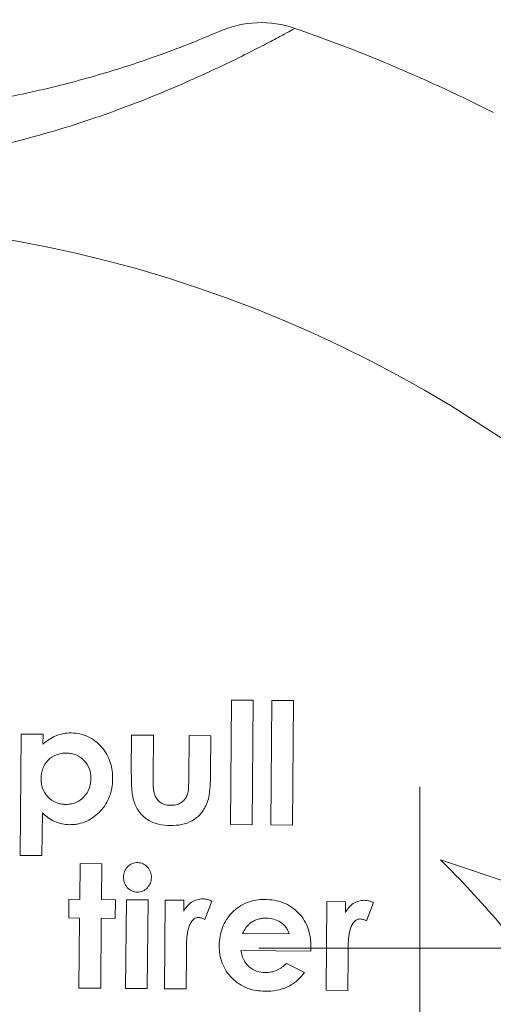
# Model space of a CAD drawing. Header units: millimetres. Extents: x 154 to 910, y 64 to 795.
# Tile 25 of 27: x 839 to 852, y 637 to 665. Entities that reach past the tile are written whole.
import ezdxf

# ---------------------------------------------------------------- set-up
doc = ezdxf.new("R2010")
doc.units = ezdxf.units.MM

# ---------------------------------------------------------------- blocks, each defined once
blk = doc.blocks.new('SW_CENTERMARKSYMBOL_9')
at = {"color": 0, "linetype": 'Continuous', "lineweight": 0}
for p, q in [((0, 2.5), (0, 4.65)), ((0, 0), (0, 2.5)), ((-2.5, 0), (-4.65, 0)), ((0, 0), (-2.5, 0)), ((0, 0), (2.5, 0)), ((0, 0), (0, -2.5)), ((2.5, 0), (4.65, 0)), ((0, -2.5), (0, -4.65))]:
    blk.add_line(p, q, dxfattribs=at)

msp = doc.modelspace()

# ---------------------------------------------------------------- linework, layer by layer
at = {"color": 7, "linetype": 'Continuous', "lineweight": 15}
for p, q in [((844.655, 645.863), (844.624, 642.274)), ((845.283, 645.858), (844.655, 645.863)), ((845.252, 642.268), (845.283, 645.858)), ((845.822, 645.853), (845.79, 642.264)), ((846.45, 645.848), (845.822, 645.853)), ((846.419, 642.258), (846.45, 645.848)), ((838.589, 644.884), (838.558, 641.384)), ((839.217, 644.879), (838.589, 644.884)), ((839.214, 644.591), (839.217, 644.879)), ((841.774, 644.856), (841.765, 643.8)), ((842.403, 644.851), (841.774, 644.856)), ((842.392, 643.623), (842.403, 644.851)), ((843.435, 644.842), (843.424, 643.593)), ((844.063, 644.836), (843.435, 644.842)), ((844.053, 643.762), (844.063, 644.836)), ((839.186, 641.379), (839.197, 642.61)), ((844.624, 642.274), (845.252, 642.268)), ((845.79, 642.264), (846.419, 642.258)), ((838.558, 641.384), (839.186, 641.379)), ((854.478, 639.983), (850.686, 641.257)), ((840.284, 641.145), (840.275, 640.113)), ((840.913, 641.14), (840.284, 641.145)), ((840.904, 640.108), (840.913, 641.14)), ((839.961, 640.116), (839.957, 639.577)), ((840.275, 640.113), (839.961, 640.116)), ((841.307, 640.104), (840.904, 640.108)), ((841.303, 639.566), (841.307, 640.104)), ((841.621, 640.101), (841.599, 637.544)), ((842.25, 640.096), (841.621, 640.101)), ((842.227, 637.538), (842.25, 640.096)), ((842.743, 640.092), (842.721, 637.534)), ((843.282, 640.087), (842.743, 640.092)), ((843.279, 639.772), (843.282, 640.087)), ((843.89, 639.531), (844.089, 640.062)), ((847.41, 640.051), (847.387, 637.493)), ((847.948, 640.046), (847.41, 640.051)), ((847.945, 639.731), (847.948, 640.046)), ((848.556, 639.49), (848.756, 640.021)), ((839.957, 639.577), (840.271, 639.575)), ((840.271, 639.575), (840.253, 637.555)), ((840.881, 637.55), (840.899, 639.569)), ((840.899, 639.569), (841.303, 639.566)), ((846.325, 639.118), (844.979, 639.13)), ((843.358, 638.564), (843.357, 638.689)), ((846.946, 638.619), (846.95, 638.737)), ((843.349, 637.528), (843.358, 638.564)), ((844.929, 638.637), (846.946, 638.619)), ((848.016, 637.488), (848.025, 638.523)), ((848.025, 638.523), (848.024, 638.648)), ((846.764, 638.008), (846.24, 638.263)), ((840.253, 637.555), (840.881, 637.55)), ((841.599, 637.544), (842.227, 637.538)), ((842.721, 637.534), (843.349, 637.528)), ((847.387, 637.493), (848.016, 637.488))]:
    msp.add_line(p, q, dxfattribs=at)
msp.add_circle((831.811, 622.707), 37, dxfattribs=at)
for centre, radius, start, end in [((845.509, 662.411), 3, 70.9649, 113.3649), ((831.811, 622.707), 45, 63.0351, 70.9649)]:
    msp.add_arc(centre, radius, start, end, dxfattribs=at)
for points, knots in [([(846.487, 665.247), (846.487, 665.247), (846.382, 665.188), (846.072, 665.02), (845.941, 664.95), (845.635, 664.789), (845.459, 664.697), (845.06, 664.495), (844.835, 664.383), (844.347, 664.147), (844.084, 664.023), (843.239, 663.638), (842.596, 663.363), (841.221, 662.833), (840.486, 662.575), (839.315, 662.22), (838.913, 662.108), (838.105, 661.901), (837.696, 661.806), (836.457, 661.549), (835.614, 661.416), (834.324, 661.284), (833.89, 661.252), (833.014, 661.21), (832.574, 661.202), (831.267, 661.214), (830.405, 661.271), (828.699, 661.475), (827.854, 661.622), (826.602, 661.904), (826.189, 662.008), (825.384, 662.229), (824.99, 662.348), (824.22, 662.596), (823.843, 662.725), (823.11, 662.994), (822.75, 663.133), (821.721, 663.551), (821.097, 663.832), (820.258, 664.232), (819.994, 664.362), (819.513, 664.605), (819.294, 664.719), (818.899, 664.928), (818.723, 665.024), (818.418, 665.191), (818.291, 665.262), (818.087, 665.377), (818.009, 665.422), (817.905, 665.481), (817.879, 665.496), (817.879, 665.496)], [0, 0, 0, 0, 0.0625, 0.0625, 0.09375, 0.09375, 0.125, 0.125, 0.15625, 0.15625, 0.1875, 0.1875, 0.25, 0.25, 0.3125, 0.3125, 0.34375, 0.34375, 0.375, 0.375, 0.4375, 0.4375, 0.46875, 0.46875, 0.5, 0.5, 0.5625, 0.5625, 0.625, 0.625, 0.65625, 0.65625, 0.6875, 0.6875, 0.71875, 0.71875, 0.75, 0.75, 0.8125, 0.8125, 0.84375, 0.84375, 0.875, 0.875, 0.90625, 0.90625, 0.9375, 0.9375, 0.96875, 0.96875, 1, 1, 1, 1]), ([(820.045, 665.377), (820.045, 665.377), (820.069, 665.366), (820.162, 665.324), (820.231, 665.293), (820.415, 665.212), (820.529, 665.162), (820.803, 665.045), (820.96, 664.98), (821.314, 664.836), (821.51, 664.759), (821.941, 664.594), (822.176, 664.507), (822.918, 664.245), (823.467, 664.066), (824.664, 663.718), (825.295, 663.556), (826.273, 663.34), (826.605, 663.272), (827.28, 663.147), (827.623, 663.089), (828.656, 662.934), (829.349, 662.854), (830.745, 662.743), (831.447, 662.712), (832.86, 662.7), (833.573, 662.719), (834.976, 662.805), (835.669, 662.873), (837.037, 663.054), (837.712, 663.167), (839.036, 663.435), (839.668, 663.587), (840.56, 663.828), (840.848, 663.911), (841.404, 664.08), (841.672, 664.165), (842.171, 664.332), (842.405, 664.414), (842.839, 664.571), (843.04, 664.646), (843.398, 664.784), (843.556, 664.847), (843.83, 664.958), (843.946, 665.007), (844.226, 665.124), (844.319, 665.165), (844.319, 665.165)], [0, 0, 0, 0, 0.03125, 0.03125, 0.0625, 0.0625, 0.09375, 0.09375, 0.125, 0.125, 0.15625, 0.15625, 0.1875, 0.1875, 0.25, 0.25, 0.3125, 0.3125, 0.34375, 0.34375, 0.375, 0.375, 0.4375, 0.4375, 0.5, 0.5, 0.5625, 0.5625, 0.625, 0.625, 0.6875, 0.6875, 0.75, 0.75, 0.78125, 0.78125, 0.8125, 0.8125, 0.84375, 0.84375, 0.875, 0.875, 0.90625, 0.90625, 0.9375, 0.9375, 1, 1, 1, 1]), ([(840.03, 644.916), (839.954, 644.916), (839.878, 644.911), (839.728, 644.883), (839.657, 644.862), (839.518, 644.806), (839.452, 644.771), (839.327, 644.689), (839.27, 644.641), (839.214, 644.591)], [0, 0, 0, 0, 0.25, 0.25, 0.5, 0.5, 0.75, 0.75, 1, 1, 1, 1]), ([(841.225, 643.577), (841.224, 643.659), (841.221, 643.741), (841.2, 643.903), (841.182, 643.983), (841.133, 644.14), (841.099, 644.218), (841.02, 644.363), (840.972, 644.432), (840.862, 644.56), (840.802, 644.619), (840.67, 644.724), (840.598, 644.769), (840.445, 644.843), (840.365, 644.87), (840.201, 644.907), (840.115, 644.914), (840.03, 644.916)], [0, 0, 0, 0, 0.125, 0.125, 0.25, 0.25, 0.375, 0.375, 0.5, 0.5, 0.625, 0.625, 0.75, 0.75, 0.875, 0.875, 1, 1, 1, 1]), ([(839.161, 643.607), (839.163, 643.655), (839.165, 643.703), (839.18, 643.796), (839.192, 643.842), (839.241, 643.976), (839.294, 644.058), (839.429, 644.196), (839.511, 644.251), (839.646, 644.303), (839.693, 644.315), (839.79, 644.331), (839.839, 644.333), (839.889, 644.334)], [0, 0, 0, 0, 0.125, 0.125, 0.25, 0.25, 0.5, 0.5, 0.75, 0.75, 0.875, 0.875, 1, 1, 1, 1]), ([(839.889, 644.334), (839.937, 644.332), (839.985, 644.33), (840.079, 644.313), (840.125, 644.299), (840.26, 644.243), (840.34, 644.185), (840.472, 644.046), (840.523, 643.962), (840.569, 643.828), (840.581, 643.781), (840.594, 643.687), (840.596, 643.64), (840.597, 643.593)], [0, 0, 0, 0, 0.125, 0.125, 0.25, 0.25, 0.5, 0.5, 0.75, 0.75, 0.875, 0.875, 1, 1, 1, 1]), ([(841.765, 643.8), (841.765, 643.659), (841.765, 643.519), (841.781, 643.237), (841.794, 643.096), (841.834, 642.96)], [0, 0, 0, 0, 0.5, 0.5, 1, 1, 1, 1]), ([(839.876, 642.854), (839.827, 642.856), (839.778, 642.858), (839.683, 642.875), (839.636, 642.889), (839.5, 642.946), (839.417, 643.003), (839.285, 643.147), (839.234, 643.232), (839.187, 643.369), (839.176, 643.416), (839.163, 643.511), (839.162, 643.559), (839.161, 643.607)], [0, 0, 0, 0, 0.125, 0.125, 0.25, 0.25, 0.5, 0.5, 0.75, 0.75, 0.875, 0.875, 1, 1, 1, 1]), ([(840.597, 643.593), (840.595, 643.545), (840.592, 643.497), (840.577, 643.404), (840.565, 643.358), (840.515, 643.223), (840.464, 643.141), (840.331, 643.001), (840.251, 642.945), (840.118, 642.888), (840.071, 642.875), (839.975, 642.857), (839.925, 642.855), (839.876, 642.854)], [0, 0, 0, 0, 0.125, 0.125, 0.25, 0.25, 0.5, 0.5, 0.75, 0.75, 0.875, 0.875, 1, 1, 1, 1]), ([(839.988, 642.269), (840.03, 642.27), (840.073, 642.27), (840.157, 642.278), (840.199, 642.285), (840.322, 642.311), (840.404, 642.337), (840.632, 642.443), (840.767, 642.547), (840.992, 642.789), (841.081, 642.934), (841.168, 643.165), (841.189, 643.245), (841.218, 643.41), (841.222, 643.494), (841.225, 643.577)], [0, 0, 0, 0, 0.0625, 0.0625, 0.125, 0.125, 0.25, 0.25, 0.5, 0.5, 0.75, 0.75, 0.875, 0.875, 1, 1, 1, 1]), ([(842.901, 642.827), (842.855, 642.829), (842.81, 642.832), (842.721, 642.853), (842.676, 642.868), (842.556, 642.936), (842.492, 643.009), (842.436, 643.133), (842.424, 643.178), (842.408, 643.266), (842.403, 643.311), (842.393, 643.445), (842.391, 643.534), (842.392, 643.623)], [0, 0, 0, 0, 0.125, 0.125, 0.25, 0.25, 0.5, 0.5, 0.625, 0.625, 0.75, 0.75, 1, 1, 1, 1]), ([(843.424, 643.593), (843.423, 643.514), (843.42, 643.435), (843.41, 643.277), (843.404, 643.197), (843.376, 643.123)], [0, 0, 0, 0, 0.5, 0.5, 1, 1, 1, 1]), ([(843.937, 642.853), (843.995, 642.996), (844.018, 643.147), (844.046, 643.454), (844.052, 643.608), (844.053, 643.762)], [0, 0, 0, 0, 0.5, 0.5, 1, 1, 1, 1]), ([(841.834, 642.96), (841.852, 642.906), (841.872, 642.852), (841.922, 642.75), (841.951, 642.701), (842.052, 642.56), (842.135, 642.479), (842.331, 642.352), (842.439, 642.31), (842.664, 642.255), (842.779, 642.246), (842.894, 642.244)], [0, 0, 0, 0, 0.125, 0.125, 0.25, 0.25, 0.5, 0.5, 0.75, 0.75, 1, 1, 1, 1]), ([(843.376, 643.123), (843.356, 643.078), (843.334, 643.034), (843.272, 642.958), (843.234, 642.924), (843.15, 642.873), (843.102, 642.854), (843.004, 642.831), (842.952, 642.828), (842.901, 642.827)], [0, 0, 0, 0, 0.25, 0.25, 0.5, 0.5, 0.75, 0.75, 1, 1, 1, 1]), ([(842.894, 642.244), (843.003, 642.245), (843.111, 642.251), (843.323, 642.294), (843.426, 642.331), (843.612, 642.435), (843.696, 642.505), (843.837, 642.663), (843.891, 642.756), (843.937, 642.853)], [0, 0, 0, 0, 0.25, 0.25, 0.5, 0.5, 0.75, 0.75, 1, 1, 1, 1]), ([(839.197, 642.61), (839.251, 642.56), (839.306, 642.511), (839.427, 642.425), (839.49, 642.388), (839.624, 642.328), (839.695, 642.306), (839.84, 642.277), (839.914, 642.272), (839.988, 642.269)], [0, 0, 0, 0, 0.25, 0.25, 0.5, 0.5, 0.75, 0.75, 1, 1, 1, 1]), ([(850.686, 641.257), (851.882, 640.087), (852.95, 638.826), (854.372, 636.802), (854.815, 636.106), (855.434, 635.027), (855.632, 634.662), (856.013, 633.92), (856.195, 633.543), (857.059, 631.651), (857.602, 630.093), (858.201, 627.691), (858.365, 626.88), (858.554, 625.646), (858.608, 625.231), (858.696, 624.402), (858.731, 623.987), (858.855, 621.919), (858.802, 620.271), (858.496, 617.81), (858.357, 616.991), (857.998, 615.358), (857.783, 614.556), (857.031, 612.193), (856.389, 610.674), (855.216, 608.482), (854.787, 607.763), (853.866, 606.37), (853.374, 605.696), (852.85, 605.044)], [0, 0, 0, 0, 0.125, 0.125, 0.1875, 0.1875, 0.21875, 0.21875, 0.25, 0.25, 0.375, 0.375, 0.4375, 0.4375, 0.46875, 0.46875, 0.5, 0.5, 0.625, 0.625, 0.6875, 0.6875, 0.75, 0.75, 0.875, 0.875, 0.9375, 0.9375, 1, 1, 1, 1]), ([(841.944, 641.175), (841.916, 641.174), (841.889, 641.173), (841.836, 641.164), (841.81, 641.155), (841.735, 641.123), (841.692, 641.091), (841.617, 641.012), (841.587, 640.967), (841.547, 640.868), (841.541, 640.814), (841.537, 640.76)], [0, 0, 0, 0, 0.125, 0.125, 0.25, 0.25, 0.5, 0.5, 0.75, 0.75, 1, 1, 1, 1]), ([(842.345, 640.744), (842.343, 640.797), (842.338, 640.851), (842.301, 640.953), (842.271, 641), (842.197, 641.082), (842.153, 641.117), (842.078, 641.152), (842.052, 641.161), (841.998, 641.172), (841.971, 641.174), (841.944, 641.175)], [0, 0, 0, 0, 0.25, 0.25, 0.5, 0.5, 0.75, 0.75, 0.875, 0.875, 1, 1, 1, 1]), ([(841.537, 640.76), (841.54, 640.705), (841.545, 640.651), (841.582, 640.549), (841.611, 640.5), (841.685, 640.417), (841.729, 640.382), (841.805, 640.346), (841.831, 640.337), (841.885, 640.326), (841.913, 640.325), (841.941, 640.323)], [0, 0, 0, 0, 0.25, 0.25, 0.5, 0.5, 0.75, 0.75, 0.875, 0.875, 1, 1, 1, 1]), ([(841.941, 640.323), (841.996, 640.325), (842.049, 640.332), (842.149, 640.377), (842.192, 640.411), (842.266, 640.489), (842.296, 640.535), (842.335, 640.635), (842.342, 640.689), (842.345, 640.744)], [0, 0, 0, 0, 0.25, 0.25, 0.5, 0.5, 0.75, 0.75, 1, 1, 1, 1]), ([(843.834, 640.127), (843.775, 640.125), (843.717, 640.12), (843.606, 640.087), (843.551, 640.063), (843.455, 639.999), (843.411, 639.96), (843.336, 639.872), (843.307, 639.823), (843.279, 639.772)], [0, 0, 0, 0, 0.25, 0.25, 0.5, 0.5, 0.75, 0.75, 1, 1, 1, 1]), ([(844.089, 640.062), (844.049, 640.08), (844.007, 640.097), (843.922, 640.12), (843.878, 640.124), (843.834, 640.127)], [0, 0, 0, 0, 0.5, 0.5, 1, 1, 1, 1]), ([(845.62, 640.111), (845.531, 640.11), (845.443, 640.106), (845.272, 640.076), (845.187, 640.053), (845.024, 639.988), (844.947, 639.949), (844.805, 639.852), (844.737, 639.795), (844.616, 639.671), (844.561, 639.604), (844.466, 639.459), (844.426, 639.38), (844.364, 639.218), (844.341, 639.134), (844.31, 638.961), (844.305, 638.873), (844.302, 638.785)], [0, 0, 0, 0, 0.125, 0.125, 0.25, 0.25, 0.375, 0.375, 0.5, 0.5, 0.625, 0.625, 0.75, 0.75, 0.875, 0.875, 1, 1, 1, 1]), ([(846.95, 638.737), (846.949, 638.826), (846.946, 638.915), (846.921, 639.089), (846.901, 639.175), (846.815, 639.429), (846.72, 639.587), (846.532, 639.783), (846.464, 639.842), (846.314, 639.942), (846.232, 639.985), (846.065, 640.05), (845.977, 640.073), (845.799, 640.104), (845.709, 640.109), (845.62, 640.111)], [0, 0, 0, 0, 0.125, 0.125, 0.25, 0.25, 0.5, 0.5, 0.625, 0.625, 0.75, 0.75, 0.875, 0.875, 1, 1, 1, 1]), ([(848.5, 640.086), (848.441, 640.085), (848.383, 640.079), (848.272, 640.046), (848.218, 640.022), (848.122, 639.959), (848.078, 639.92), (848.003, 639.832), (847.974, 639.782), (847.945, 639.731)], [0, 0, 0, 0, 0.25, 0.25, 0.5, 0.5, 0.75, 0.75, 1, 1, 1, 1]), ([(848.756, 640.021), (848.715, 640.039), (848.674, 640.057), (848.588, 640.08), (848.544, 640.084), (848.5, 640.086)], [0, 0, 0, 0, 0.5, 0.5, 1, 1, 1, 1]), ([(843.357, 638.689), (843.359, 638.865), (843.365, 639.042), (843.407, 639.257), (843.418, 639.299), (843.448, 639.381), (843.469, 639.42), (843.518, 639.493), (843.546, 639.527), (843.602, 639.563), (843.622, 639.573), (843.664, 639.587), (843.687, 639.589), (843.709, 639.59)], [0, 0, 0, 0, 0.5, 0.5, 0.625, 0.625, 0.75, 0.75, 0.875, 0.875, 0.9375, 0.9375, 1, 1, 1, 1]), ([(843.709, 639.59), (843.725, 639.588), (843.741, 639.587), (843.757, 639.584), (843.772, 639.581), (843.788, 639.576), (843.803, 639.57), (843.833, 639.559), (843.861, 639.545), (843.89, 639.531)], [0, 0, 0, 0, 0.0000481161, 0.0000481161, 0.0000481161, 0.0000963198, 0.0000963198, 0.0000963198, 0.0001915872, 0.0001915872, 0.0001915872, 0.0001915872]), ([(845.209, 639.436), (845.243, 639.458), (845.276, 639.48), (845.348, 639.515), (845.386, 639.529), (845.464, 639.552), (845.503, 639.561), (845.584, 639.571), (845.625, 639.571), (845.666, 639.572)], [0, 0, 0, 0, 0.25, 0.25, 0.5, 0.5, 0.75, 0.75, 1, 1, 1, 1]), ([(845.666, 639.572), (845.737, 639.569), (845.807, 639.563), (845.944, 639.524), (846.01, 639.494), (846.129, 639.415), (846.184, 639.366), (846.249, 639.282), (846.268, 639.251), (846.3, 639.186), (846.312, 639.152), (846.325, 639.118)], [0, 0, 0, 0, 0.25, 0.25, 0.5, 0.5, 0.75, 0.75, 0.875, 0.875, 1, 1, 1, 1]), ([(848.024, 638.648), (848.026, 638.825), (848.032, 639.003), (848.074, 639.217), (848.085, 639.26), (848.115, 639.342), (848.136, 639.38), (848.185, 639.453), (848.214, 639.486), (848.269, 639.522), (848.289, 639.532), (848.33, 639.546), (848.353, 639.548), (848.376, 639.549)], [0, 0, 0, 0, 0.5, 0.5, 0.625, 0.625, 0.75, 0.75, 0.875, 0.875, 0.9375, 0.9375, 1, 1, 1, 1]), ([(848.376, 639.549), (848.391, 639.548), (848.407, 639.546), (848.423, 639.543), (848.438, 639.54), (848.454, 639.535), (848.469, 639.53), (848.484, 639.524), (848.498, 639.518), (848.513, 639.511), (848.527, 639.505), (848.542, 639.498), (848.556, 639.49)], [0, 0, 0, 0, 0.0000481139, 0.0000481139, 0.0000481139, 0.0000963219, 0.0000963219, 0.0000963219, 0.0001442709, 0.0001442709, 0.0001442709, 0.0001923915, 0.0001923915, 0.0001923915, 0.0001923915]), ([(844.979, 639.13), (845.008, 639.187), (845.038, 639.244), (845.094, 639.324), (845.114, 639.349), (845.158, 639.396), (845.184, 639.416), (845.209, 639.436)], [0, 0, 0, 0, 0.5, 0.5, 0.75, 0.75, 1, 1, 1, 1]), ([(844.302, 638.785), (844.304, 638.698), (844.307, 638.612), (844.335, 638.442), (844.358, 638.357), (844.42, 638.193), (844.459, 638.116), (844.555, 637.969), (844.612, 637.901), (844.796, 637.714), (844.948, 637.615), (845.193, 637.523), (845.279, 637.5), (845.451, 637.471), (845.538, 637.466), (845.625, 637.464)], [0, 0, 0, 0, 0.125, 0.125, 0.25, 0.25, 0.375, 0.375, 0.5, 0.5, 0.75, 0.75, 0.875, 0.875, 1, 1, 1, 1]), ([(845.637, 638.002), (845.55, 638.005), (845.465, 638.014), (845.301, 638.072), (845.223, 638.116), (845.092, 638.235), (845.04, 638.307), (844.965, 638.465), (844.944, 638.55), (844.929, 638.637)], [0, 0, 0, 0, 0.25, 0.25, 0.5, 0.5, 0.75, 0.75, 1, 1, 1, 1]), ([(846.24, 638.263), (846.2, 638.223), (846.159, 638.185), (846.069, 638.12), (846.021, 638.092), (845.917, 638.046), (845.863, 638.029), (845.751, 638.007), (845.694, 638.003), (845.637, 638.002)], [0, 0, 0, 0, 0.25, 0.25, 0.5, 0.5, 0.75, 0.75, 1, 1, 1, 1]), ([(845.625, 637.464), (845.737, 637.464), (845.847, 637.47), (846.062, 637.508), (846.17, 637.54), (846.369, 637.632), (846.46, 637.692), (846.627, 637.836), (846.698, 637.919), (846.764, 638.008)], [0, 0, 0, 0, 0.25, 0.25, 0.5, 0.5, 0.75, 0.75, 1, 1, 1, 1])]:
    msp.add_open_spline(points, degree=3, knots=knots, dxfattribs=at)

# ---------------------------------------------------------------- block references
at = {"color": 7, "linetype": 'Continuous', "lineweight": 0}
msp.add_blockref('SW_CENTERMARKSYMBOL_9', (850.098, 638.707), dxfattribs=at)

doc.saveas('drawing.dxf')
